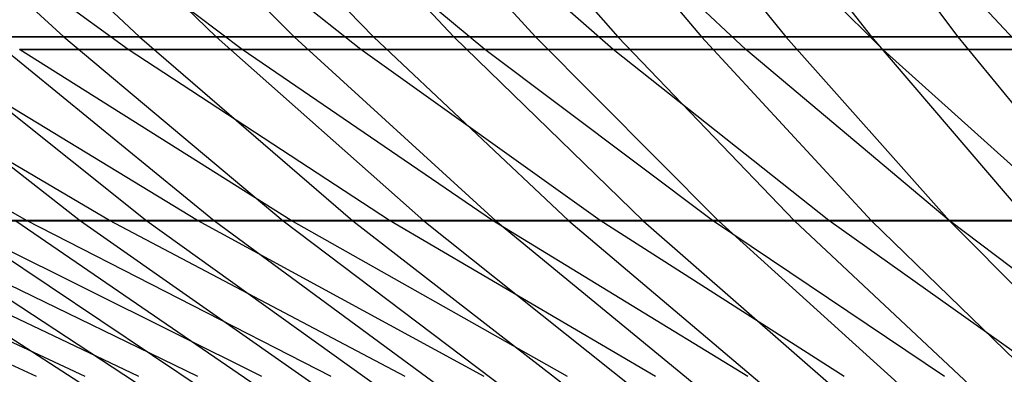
# Model space of a CAD drawing. Extents: x -125 to 125, y -143 to 0.
# Tile 43 of 241: x -18.34 to -12.09, y -137.59 to -135.35. Entities that reach past the tile are written whole.
import ezdxf

# ---------------------------------------------------------------- set-up
doc = ezdxf.new("R2010")
doc.units = 0
doc.header["$LTSCALE"] = 25.4
doc.layers.get('0').update_dxf_attribs({"linetype": 'CONTINUOUS'})

# ---------------------------------------------------------------- blocks, each defined once
blk = doc.blocks.new('NL2500026672_STL')
at = {"color": 0}
for p, q in [((-19.4171, -134.1971, -24.2732), (-18.0575, -135.4539, -22.5736)), ((-19.4171, -134.1971, -24.2732), (-18.0575, -135.4539, -22.5736)), ((-18.9011, -134.1971, 24.6772), (-17.5776, -135.4539, 22.9493)), ((-18.9011, -134.1971, 24.6772), (-17.5776, -135.4539, 22.9493)), ((-18.3766, -134.1971, -25.0702), (-17.0898, -135.4539, -23.3148)), ((-18.3766, -134.1971, -25.0702), (-17.0898, -135.4539, -23.3148)), ((-17.844, -134.1971, 25.4521), (-16.5945, -135.4539, 23.6699)), ((-17.844, -134.1971, 25.4521), (-16.5945, -135.4539, 23.6699)), ((-17.3034, -134.1971, -25.8226), (-16.0918, -135.4539, -24.0145)), ((-17.3034, -134.1971, -25.8226), (-16.0918, -135.4539, -24.0145)), ((-16.7551, -134.1971, 26.1817), (-15.5819, -135.4539, 24.3484)), ((-16.7551, -134.1971, 26.1817), (-15.5819, -135.4539, 24.3484)), ((-16.1994, -134.1971, -26.5291), (-15.0651, -135.4539, -24.6715)), ((-16.1994, -134.1971, -26.5291), (-15.0651, -135.4539, -24.6715)), ((-15.6365, -134.1971, 26.8647), (-14.5416, -135.4539, 24.9837)), ((-15.6365, -134.1971, 26.8647), (-14.5416, -135.4539, 24.9837)), ((-15.0666, -134.1971, -27.1884), (-14.0117, -135.4539, -25.2847)), ((-15.0666, -134.1971, -27.1884), (-14.0117, -135.4539, -25.2847)), ((-14.4901, -134.1971, 27.5), (-13.4755, -135.4539, 25.5745)), ((-14.4901, -134.1971, 27.5), (-13.4755, -135.4539, 25.5745)), ((-13.9071, -134.1971, -27.7994), (-12.9333, -135.4539, -25.8529)), ((-13.9071, -134.1971, -27.7994), (-12.9333, -135.4539, -25.8529)), ((-13.3179, -134.1971, 28.0864), (-12.3854, -135.4539, 26.1198)), ((-13.3179, -134.1971, 28.0864), (-12.3854, -135.4539, 26.1198)), ((-17.6482, -135.5347, 16.1716), (-19.2696, -134.3573, 17.6574)), ((-17.6482, -135.5347, 16.1716), (-19.2696, -134.3573, 17.6574)), ((-17.6482, -135.5347, -16.1716), (-19.2696, -134.3573, -17.6574)), ((-17.6482, -135.5347, -16.1716), (-19.2696, -134.3573, -17.6574)), ((-16.926, -135.5347, 16.926), (-18.4811, -134.3573, 18.4811)), ((-16.926, -135.5347, 16.926), (-18.4811, -134.3573, 18.4811)), ((-16.926, -135.5347, -16.926), (-18.4811, -134.3573, -18.4811)), ((-16.926, -135.5347, -16.926), (-18.4811, -134.3573, -18.4811)), ((-16.1716, -135.5347, 17.6482), (-17.6574, -134.3573, 19.2696)), ((-16.1716, -135.5347, 17.6482), (-17.6574, -134.3573, 19.2696)), ((-16.1716, -135.5347, -17.6482), (-17.6574, -134.3573, -19.2696)), ((-16.1716, -135.5347, -17.6482), (-17.6574, -134.3573, -19.2696)), ((-15.3864, -135.5347, 18.3368), (-16.8, -134.3573, 20.0215)), ((-15.3864, -135.5347, 18.3368), (-16.8, -134.3573, 20.0215)), ((-15.3864, -135.5347, -18.3368), (-16.8, -134.3573, -20.0215)), ((-15.3864, -135.5347, -18.3368), (-16.8, -134.3573, -20.0215)), ((-14.5719, -135.5347, 18.9905), (-15.9107, -134.3573, 20.7353)), ((-14.5719, -135.5347, 18.9905), (-15.9107, -134.3573, 20.7353)), ((-14.5719, -135.5347, -18.9905), (-15.9107, -134.3573, -20.7353)), ((-14.5719, -135.5347, -18.9905), (-15.9107, -134.3573, -20.7353)), ((-13.7297, -135.5347, 19.608), (-14.9911, -134.3573, 21.4095)), ((-13.7297, -135.5347, 19.608), (-14.9911, -134.3573, 21.4095)), ((-13.7297, -135.5347, -19.608), (-14.9911, -134.3573, -21.4095)), ((-13.7297, -135.5347, -19.608), (-14.9911, -134.3573, -21.4095)), ((-12.8613, -135.5347, 20.1882), (-14.043, -134.3573, 22.0431)), ((-12.8613, -135.5347, 20.1882), (-14.043, -134.3573, 22.0431)), ((-12.8613, -135.5347, -20.1882), (-14.043, -134.3573, -22.0431)), ((-12.8613, -135.5347, -20.1882), (-14.043, -134.3573, -22.0431)), ((-11.9685, -135.5347, 20.73), (-13.0681, -134.3573, 22.6346)), ((-11.9685, -135.5347, 20.73), (-13.0681, -134.3573, 22.6346)), ((-11.9685, -135.5347, -20.73), (-13.0681, -134.3573, -22.6346)), ((-11.9685, -135.5347, -20.73), (-13.0681, -134.3573, -22.6346)), ((-19.4483, -135.4539, 21.387), (-17.9499, -136.6184, 19.7392)), ((-19.4483, -135.4539, 21.387), (-17.9499, -136.6184, 19.7392)), ((-18.0575, -135.4539, -22.5736), (-18.9931, -135.4539, -21.7923)), ((-18.9931, -135.4539, -21.7923), (-17.5297, -136.6184, -20.1132)), ((-18.0575, -135.4539, -22.5736), (-18.9931, -135.4539, -21.7923)), ((-18.9931, -135.4539, -21.7923), (-17.5297, -136.6184, -20.1132)), ((-18.5294, -135.4539, 22.1879), (-17.5776, -135.4539, 22.9493)), ((-18.5294, -135.4539, 22.1879), (-17.5776, -135.4539, 22.9493)), ((-18.5294, -135.4539, 22.1879), (-17.1018, -136.6184, 20.4784)), ((-18.5294, -135.4539, 22.1879), (-17.1018, -136.6184, 20.4784)), ((-17.0898, -135.4539, -23.3148), (-18.0575, -135.4539, -22.5736)), ((-18.0575, -135.4539, -22.5736), (-16.6662, -136.6184, -20.8344)), ((-17.0898, -135.4539, -23.3148), (-18.0575, -135.4539, -22.5736)), ((-18.0575, -135.4539, -22.5736), (-16.6662, -136.6184, -20.8344)), ((-17.5776, -135.4539, 22.9493), (-16.5945, -135.4539, 23.6699)), ((-17.5776, -135.4539, 22.9493), (-16.5945, -135.4539, 23.6699)), ((-17.5776, -135.4539, 22.9493), (-16.2233, -136.6184, 21.1811)), ((-17.5776, -135.4539, 22.9493), (-16.2233, -136.6184, 21.1811)), ((-16.0918, -135.4539, -24.0145), (-17.0898, -135.4539, -23.3148)), ((-17.0898, -135.4539, -23.3148), (-15.7731, -136.6184, -21.5184)), ((-16.0918, -135.4539, -24.0145), (-17.0898, -135.4539, -23.3148)), ((-17.0898, -135.4539, -23.3148), (-15.7731, -136.6184, -21.5184)), ((-16.5945, -135.4539, 23.6699), (-15.5819, -135.4539, 24.3484)), ((-16.5945, -135.4539, 23.6699), (-15.5819, -135.4539, 24.3484)), ((-16.5945, -135.4539, 23.6699), (-15.3159, -136.6184, 21.8462)), ((-16.5945, -135.4539, 23.6699), (-15.3159, -136.6184, 21.8462)), ((-15.0651, -135.4539, -24.6715), (-16.0918, -135.4539, -24.0145)), ((-16.0918, -135.4539, -24.0145), (-14.852, -136.6184, -22.1642)), ((-15.0651, -135.4539, -24.6715), (-16.0918, -135.4539, -24.0145)), ((-16.0918, -135.4539, -24.0145), (-14.852, -136.6184, -22.1642)), ((-15.5819, -135.4539, 24.3484), (-14.5416, -135.4539, 24.9837)), ((-15.5819, -135.4539, 24.3484), (-14.5416, -135.4539, 24.9837)), ((-15.5819, -135.4539, 24.3484), (-14.3814, -136.6184, 22.4724)), ((-15.5819, -135.4539, 24.3484), (-14.3814, -136.6184, 22.4724)), ((-14.0117, -135.4539, -25.2847), (-15.0651, -135.4539, -24.6715)), ((-15.0651, -135.4539, -24.6715), (-13.9044, -136.6184, -22.7706)), ((-14.0117, -135.4539, -25.2847), (-15.0651, -135.4539, -24.6715)), ((-15.0651, -135.4539, -24.6715), (-13.9044, -136.6184, -22.7706)), ((-14.5416, -135.4539, 24.9837), (-13.4755, -135.4539, 25.5745)), ((-14.5416, -135.4539, 24.9837), (-13.4755, -135.4539, 25.5745)), ((-14.5416, -135.4539, 24.9837), (-13.4212, -136.6184, 23.0587)), ((-14.5416, -135.4539, 24.9837), (-13.4212, -136.6184, 23.0587)), ((-12.9333, -135.4539, -25.8529), (-14.0117, -135.4539, -25.2847)), ((-14.0117, -135.4539, -25.2847), (-12.9321, -136.6184, -23.3366)), ((-12.9333, -135.4539, -25.8529), (-14.0117, -135.4539, -25.2847)), ((-14.0117, -135.4539, -25.2847), (-12.9321, -136.6184, -23.3366)), ((-13.4755, -135.4539, 25.5745), (-12.3854, -135.4539, 26.1198)), ((-13.4755, -135.4539, 25.5745), (-12.3854, -135.4539, 26.1198)), ((-13.4755, -135.4539, 25.5745), (-12.4372, -136.6184, 23.604)), ((-13.4755, -135.4539, 25.5745), (-12.4372, -136.6184, 23.604)), ((-11.8319, -135.4539, -26.3751), (-12.9333, -135.4539, -25.8529)), ((-12.9333, -135.4539, -25.8529), (-11.9368, -136.6184, -23.861)), ((-11.8319, -135.4539, -26.3751), (-12.9333, -135.4539, -25.8529)), ((-12.9333, -135.4539, -25.8529), (-11.9368, -136.6184, -23.861)), ((-12.3854, -135.4539, 26.1198), (-11.2732, -135.4539, 26.6187)), ((-12.3854, -135.4539, 26.1198), (-11.2732, -135.4539, 26.6187)), ((-12.3854, -135.4539, 26.1198), (-11.4311, -136.6184, 24.1073)), ((-12.3854, -135.4539, 26.1198), (-11.4311, -136.6184, 24.1073)), ((-18.2931, -136.6182, 11.654), (-20.1882, -135.5347, 12.8613)), ((-18.2931, -136.6182, 11.654), (-20.1882, -135.5347, 12.8613)), ((-18.2931, -136.6182, -11.654), (-20.1882, -135.5347, -12.8613)), ((-18.2931, -136.6182, -11.654), (-20.1882, -135.5347, -12.8613)), ((-17.7673, -136.6182, 12.4408), (-19.608, -135.5347, 13.7297)), ((-17.7673, -136.6182, 12.4408), (-19.608, -135.5347, 13.7297)), ((-17.7673, -136.6182, -12.4408), (-19.608, -135.5347, -13.7297)), ((-17.7673, -136.6182, -12.4408), (-19.608, -135.5347, -13.7297)), ((-17.2077, -136.6182, 13.204), (-18.9905, -135.5347, 14.5719)), ((-17.2077, -136.6182, 13.204), (-18.9905, -135.5347, 14.5719)), ((-17.2077, -136.6182, -13.204), (-18.9905, -135.5347, -14.5719)), ((-17.2077, -136.6182, -13.204), (-18.9905, -135.5347, -14.5719)), ((-17.6482, -135.5347, 16.1716), (-18.3368, -135.5347, 15.3864)), ((-16.6154, -136.6182, 13.942), (-18.3368, -135.5347, 15.3864)), ((-17.6482, -135.5347, 16.1716), (-18.3368, -135.5347, 15.3864)), ((-16.6154, -136.6182, 13.942), (-18.3368, -135.5347, 15.3864)), ((-16.6154, -136.6182, -13.942), (-18.3368, -135.5347, -15.3864)), ((-18.3368, -135.5347, -15.3864), (-17.6482, -135.5347, -16.1716)), ((-16.6154, -136.6182, -13.942), (-18.3368, -135.5347, -15.3864)), ((-18.3368, -135.5347, -15.3864), (-17.6482, -135.5347, -16.1716)), ((-16.926, -135.5347, 16.926), (-17.6482, -135.5347, 16.1716)), ((-15.9915, -136.6182, 14.6535), (-17.6482, -135.5347, 16.1716)), ((-16.926, -135.5347, 16.926), (-17.6482, -135.5347, 16.1716)), ((-15.9915, -136.6182, 14.6535), (-17.6482, -135.5347, 16.1716)), ((-15.9915, -136.6182, -14.6535), (-17.6482, -135.5347, -16.1716)), ((-17.6482, -135.5347, -16.1716), (-16.926, -135.5347, -16.926)), ((-15.9915, -136.6182, -14.6535), (-17.6482, -135.5347, -16.1716)), ((-17.6482, -135.5347, -16.1716), (-16.926, -135.5347, -16.926)), ((-16.1716, -135.5347, 17.6482), (-16.926, -135.5347, 16.926)), ((-15.3371, -136.6182, 15.3371), (-16.926, -135.5347, 16.926)), ((-16.1716, -135.5347, 17.6482), (-16.926, -135.5347, 16.926)), ((-15.3371, -136.6182, 15.3371), (-16.926, -135.5347, 16.926)), ((-15.3371, -136.6182, -15.3371), (-16.926, -135.5347, -16.926)), ((-16.926, -135.5347, -16.926), (-16.1716, -135.5347, -17.6482)), ((-15.3371, -136.6182, -15.3371), (-16.926, -135.5347, -16.926)), ((-16.926, -135.5347, -16.926), (-16.1716, -135.5347, -17.6482)), ((-15.3864, -135.5347, 18.3368), (-16.1716, -135.5347, 17.6482)), ((-14.6535, -136.6182, 15.9915), (-16.1716, -135.5347, 17.6482)), ((-15.3864, -135.5347, 18.3368), (-16.1716, -135.5347, 17.6482)), ((-14.6535, -136.6182, 15.9915), (-16.1716, -135.5347, 17.6482)), ((-14.6535, -136.6182, -15.9915), (-16.1716, -135.5347, -17.6482)), ((-16.1716, -135.5347, -17.6482), (-15.3864, -135.5347, -18.3368)), ((-14.6535, -136.6182, -15.9915), (-16.1716, -135.5347, -17.6482)), ((-16.1716, -135.5347, -17.6482), (-15.3864, -135.5347, -18.3368)), ((-14.5719, -135.5347, 18.9905), (-15.3864, -135.5347, 18.3368)), ((-13.942, -136.6182, 16.6154), (-15.3864, -135.5347, 18.3368)), ((-14.5719, -135.5347, 18.9905), (-15.3864, -135.5347, 18.3368)), ((-13.942, -136.6182, 16.6154), (-15.3864, -135.5347, 18.3368)), ((-13.942, -136.6182, -16.6154), (-15.3864, -135.5347, -18.3368)), ((-15.3864, -135.5347, -18.3368), (-14.5719, -135.5347, -18.9905)), ((-13.942, -136.6182, -16.6154), (-15.3864, -135.5347, -18.3368)), ((-15.3864, -135.5347, -18.3368), (-14.5719, -135.5347, -18.9905)), ((-13.7297, -135.5347, 19.608), (-14.5719, -135.5347, 18.9905)), ((-13.204, -136.6182, 17.2077), (-14.5719, -135.5347, 18.9905)), ((-13.7297, -135.5347, 19.608), (-14.5719, -135.5347, 18.9905)), ((-13.204, -136.6182, 17.2077), (-14.5719, -135.5347, 18.9905)), ((-13.204, -136.6182, -17.2077), (-14.5719, -135.5347, -18.9905)), ((-14.5719, -135.5347, -18.9905), (-13.7297, -135.5347, -19.608)), ((-13.204, -136.6182, -17.2077), (-14.5719, -135.5347, -18.9905)), ((-14.5719, -135.5347, -18.9905), (-13.7297, -135.5347, -19.608)), ((-12.8613, -135.5347, 20.1882), (-13.7297, -135.5347, 19.608)), ((-12.4408, -136.6182, 17.7673), (-13.7297, -135.5347, 19.608)), ((-12.8613, -135.5347, 20.1882), (-13.7297, -135.5347, 19.608)), ((-12.4408, -136.6182, 17.7673), (-13.7297, -135.5347, 19.608)), ((-12.4408, -136.6182, -17.7673), (-13.7297, -135.5347, -19.608)), ((-13.7297, -135.5347, -19.608), (-12.8613, -135.5347, -20.1882)), ((-12.4408, -136.6182, -17.7673), (-13.7297, -135.5347, -19.608)), ((-13.7297, -135.5347, -19.608), (-12.8613, -135.5347, -20.1882)), ((-11.9685, -135.5347, 20.73), (-12.8613, -135.5347, 20.1882)), ((-11.654, -136.6182, 18.2931), (-12.8613, -135.5347, 20.1882)), ((-11.9685, -135.5347, 20.73), (-12.8613, -135.5347, 20.1882)), ((-11.654, -136.6182, 18.2931), (-12.8613, -135.5347, 20.1882)), ((-11.654, -136.6182, -18.2931), (-12.8613, -135.5347, -20.1882)), ((-12.8613, -135.5347, -20.1882), (-11.9685, -135.5347, -20.73)), ((-11.654, -136.6182, -18.2931), (-12.8613, -135.5347, -20.1882)), ((-12.8613, -135.5347, -20.1882), (-11.9685, -135.5347, -20.73)), ((-18.2291, -137.6057, 6.6349), (-20.3818, -136.6182, 7.4184)), ((-18.2291, -137.6057, 6.6349), (-20.3818, -136.6182, 7.4184)), ((-18.2291, -137.6057, -6.6349), (-20.3818, -136.6182, -7.4184)), ((-18.2291, -137.6057, -6.6349), (-20.3818, -136.6182, -7.4184)), ((-17.9223, -137.6057, 7.4237), (-20.0388, -136.6182, 8.3004)), ((-17.9223, -137.6057, 7.4237), (-20.0388, -136.6182, 8.3004)), ((-17.9223, -137.6057, -7.4237), (-20.0388, -136.6182, -8.3004)), ((-17.9223, -137.6057, -7.4237), (-20.0388, -136.6182, -8.3004)), ((-17.5815, -137.6057, 8.1984), (-19.6577, -136.6182, 9.1665)), ((-17.5815, -137.6057, 8.1984), (-19.6577, -136.6182, 9.1665)), ((-17.5815, -137.6057, -8.1984), (-19.6577, -136.6182, -9.1665)), ((-17.5815, -137.6057, -8.1984), (-19.6577, -136.6182, -9.1665)), ((-19.5489, -136.6184, 18.157), (-17.8826, -137.6886, 16.6094)), ((-19.5489, -136.6184, 18.157), (-17.8826, -137.6886, 16.6094)), ((-17.2071, -137.6057, 8.9575), (-19.2392, -136.6182, 10.0153)), ((-17.2071, -137.6057, 8.9575), (-19.2392, -136.6182, 10.0153)), ((-17.2071, -137.6057, -8.9575), (-19.2392, -136.6182, -10.0153)), ((-17.2071, -137.6057, -8.9575), (-19.2392, -136.6182, -10.0153)), ((-19.1617, -136.6184, -18.5651), (-17.5285, -137.6886, -16.9827)), ((-19.1617, -136.6184, -18.5651), (-17.5285, -137.6886, -16.9827)), ((-18.2931, -136.6182, 11.654), (-18.784, -136.6182, 10.8449)), ((-16.8, -137.6057, 9.6995), (-18.784, -136.6182, 10.8449)), ((-18.2931, -136.6182, 11.654), (-18.784, -136.6182, 10.8449)), ((-16.8, -137.6057, 9.6995), (-18.784, -136.6182, 10.8449)), ((-16.8, -137.6057, -9.6995), (-18.784, -136.6182, -10.8449)), ((-18.784, -136.6182, -10.8449), (-18.2931, -136.6182, -11.654)), ((-16.8, -137.6057, -9.6995), (-18.784, -136.6182, -10.8449)), ((-18.784, -136.6182, -10.8449), (-18.2931, -136.6182, -11.654)), ((-18.7661, -136.6184, 18.9649), (-17.9499, -136.6184, 19.7392)), ((-18.7661, -136.6184, 18.9649), (-17.9499, -136.6184, 19.7392)), ((-18.7661, -136.6184, 18.9649), (-17.1665, -137.6886, 17.3485)), ((-18.7661, -136.6184, 18.9649), (-17.1665, -137.6886, 17.3485)), ((-17.5297, -136.6184, -20.1132), (-18.362, -136.6184, -19.3564)), ((-18.362, -136.6184, -19.3564), (-16.797, -137.6886, -17.7065)), ((-17.5297, -136.6184, -20.1132), (-18.362, -136.6184, -19.3564)), ((-18.362, -136.6184, -19.3564), (-16.797, -137.6886, -17.7065)), ((-17.7673, -136.6182, 12.4408), (-18.2931, -136.6182, 11.654)), ((-16.361, -137.6057, 10.4231), (-18.2931, -136.6182, 11.654)), ((-17.7673, -136.6182, 12.4408), (-18.2931, -136.6182, 11.654)), ((-16.361, -137.6057, 10.4231), (-18.2931, -136.6182, 11.654)), ((-16.361, -137.6057, -10.4231), (-18.2931, -136.6182, -11.654)), ((-18.2931, -136.6182, -11.654), (-17.7673, -136.6182, -12.4408)), ((-16.361, -137.6057, -10.4231), (-18.2931, -136.6182, -11.654)), ((-18.2931, -136.6182, -11.654), (-17.7673, -136.6182, -12.4408)), ((-17.9499, -136.6184, 19.7392), (-17.1018, -136.6184, 20.4784)), ((-17.9499, -136.6184, 19.7392), (-17.1018, -136.6184, 20.4784)), ((-17.9499, -136.6184, 19.7392), (-16.4199, -137.6886, 18.0567)), ((-17.9499, -136.6184, 19.7392), (-16.4199, -137.6886, 18.0567)), ((-17.2077, -136.6182, 13.204), (-17.7673, -136.6182, 12.4408)), ((-15.8907, -137.6057, 11.1268), (-17.7673, -136.6182, 12.4408)), ((-17.2077, -136.6182, 13.204), (-17.7673, -136.6182, 12.4408)), ((-15.8907, -137.6057, 11.1268), (-17.7673, -136.6182, 12.4408)), ((-15.8907, -137.6057, -11.1268), (-17.7673, -136.6182, -12.4408)), ((-17.7673, -136.6182, -12.4408), (-17.2077, -136.6182, -13.204)), ((-15.8907, -137.6057, -11.1268), (-17.7673, -136.6182, -12.4408)), ((-17.7673, -136.6182, -12.4408), (-17.2077, -136.6182, -13.204)), ((-16.6662, -136.6184, -20.8344), (-17.5297, -136.6184, -20.1132)), ((-17.5297, -136.6184, -20.1132), (-16.0356, -137.6886, -18.3989)), ((-16.6662, -136.6184, -20.8344), (-17.5297, -136.6184, -20.1132)), ((-17.5297, -136.6184, -20.1132), (-16.0356, -137.6886, -18.3989)), ((-16.6154, -136.6182, 13.942), (-17.2077, -136.6182, 13.204)), ((-15.3903, -137.6057, 11.8094), (-17.2077, -136.6182, 13.204)), ((-16.6154, -136.6182, 13.942), (-17.2077, -136.6182, 13.204)), ((-15.3903, -137.6057, 11.8094), (-17.2077, -136.6182, 13.204)), ((-15.3903, -137.6057, -11.8094), (-17.2077, -136.6182, -13.204)), ((-17.2077, -136.6182, -13.204), (-16.6154, -136.6182, -13.942)), ((-15.3903, -137.6057, -11.8094), (-17.2077, -136.6182, -13.204)), ((-17.2077, -136.6182, -13.204), (-16.6154, -136.6182, -13.942)), ((-17.1018, -136.6184, 20.4784), (-16.2233, -136.6184, 21.1811)), ((-17.1018, -136.6184, 20.4784), (-16.2233, -136.6184, 21.1811)), ((-17.1018, -136.6184, 20.4784), (-15.6441, -137.6886, 18.7329)), ((-17.1018, -136.6184, 20.4784), (-15.6441, -137.6886, 18.7329)), ((-15.7731, -136.6184, -21.5184), (-16.6662, -136.6184, -20.8344)), ((-16.6662, -136.6184, -20.8344), (-15.2457, -137.6886, -19.0586)), ((-15.7731, -136.6184, -21.5184), (-16.6662, -136.6184, -20.8344)), ((-16.6662, -136.6184, -20.8344), (-15.2457, -137.6886, -19.0586)), ((-15.9915, -136.6182, 14.6535), (-16.6154, -136.6182, 13.942)), ((-14.8605, -137.6057, 12.4694), (-16.6154, -136.6182, 13.942)), ((-15.9915, -136.6182, 14.6535), (-16.6154, -136.6182, 13.942)), ((-14.8605, -137.6057, 12.4694), (-16.6154, -136.6182, 13.942)), ((-14.8605, -137.6057, -12.4694), (-16.6154, -136.6182, -13.942)), ((-16.6154, -136.6182, -13.942), (-15.9915, -136.6182, -14.6535)), ((-14.8605, -137.6057, -12.4694), (-16.6154, -136.6182, -13.942)), ((-16.6154, -136.6182, -13.942), (-15.9915, -136.6182, -14.6535)), ((-16.2233, -136.6184, 21.1811), (-15.3159, -136.6184, 21.8462)), ((-16.2233, -136.6184, 21.1811), (-15.3159, -136.6184, 21.8462)), ((-16.2233, -136.6184, 21.1811), (-14.8405, -137.6886, 19.3757)), ((-16.2233, -136.6184, 21.1811), (-14.8405, -137.6886, 19.3757)), ((-15.3371, -136.6182, 15.3371), (-15.9915, -136.6182, 14.6535)), ((-14.3024, -137.6057, 13.1058), (-15.9915, -136.6182, 14.6535)), ((-15.3371, -136.6182, 15.3371), (-15.9915, -136.6182, 14.6535)), ((-14.3024, -137.6057, 13.1058), (-15.9915, -136.6182, 14.6535)), ((-14.3024, -137.6057, -13.1058), (-15.9915, -136.6182, -14.6535)), ((-15.9915, -136.6182, -14.6535), (-15.3371, -136.6182, -15.3371)), ((-14.3024, -137.6057, -13.1058), (-15.9915, -136.6182, -14.6535)), ((-15.9915, -136.6182, -14.6535), (-15.3371, -136.6182, -15.3371)), ((-14.852, -136.6184, -22.1642), (-15.7731, -136.6184, -21.5184)), ((-15.7731, -136.6184, -21.5184), (-14.4287, -137.6886, -19.6843)), ((-14.852, -136.6184, -22.1642), (-15.7731, -136.6184, -21.5184)), ((-15.7731, -136.6184, -21.5184), (-14.4287, -137.6886, -19.6843)), ((-14.6535, -136.6182, 15.9915), (-15.3371, -136.6182, 15.3371)), ((-13.7172, -137.6057, 13.7172), (-15.3371, -136.6182, 15.3371)), ((-14.6535, -136.6182, 15.9915), (-15.3371, -136.6182, 15.3371)), ((-13.7172, -137.6057, 13.7172), (-15.3371, -136.6182, 15.3371)), ((-13.7172, -137.6057, -13.7172), (-15.3371, -136.6182, -15.3371)), ((-15.3371, -136.6182, -15.3371), (-14.6535, -136.6182, -15.9915)), ((-13.7172, -137.6057, -13.7172), (-15.3371, -136.6182, -15.3371)), ((-15.3371, -136.6182, -15.3371), (-14.6535, -136.6182, -15.9915)), ((-15.3159, -136.6184, 21.8462), (-14.3814, -136.6184, 22.4724)), ((-15.3159, -136.6184, 21.8462), (-14.3814, -136.6184, 22.4724)), ((-15.3159, -136.6184, 21.8462), (-14.0105, -137.6886, 19.9841)), ((-15.3159, -136.6184, 21.8462), (-14.0105, -137.6886, 19.9841)), ((-13.9044, -136.6184, -22.7706), (-14.852, -136.6184, -22.1642)), ((-14.852, -136.6184, -22.1642), (-13.5861, -137.6886, -20.2751)), ((-13.9044, -136.6184, -22.7706), (-14.852, -136.6184, -22.1642)), ((-14.852, -136.6184, -22.1642), (-13.5861, -137.6886, -20.2751)), ((-13.942, -136.6182, 16.6154), (-14.6535, -136.6182, 15.9915)), ((-13.1058, -137.6057, 14.3024), (-14.6535, -136.6182, 15.9915)), ((-13.942, -136.6182, 16.6154), (-14.6535, -136.6182, 15.9915)), ((-13.1058, -137.6057, 14.3024), (-14.6535, -136.6182, 15.9915)), ((-13.1058, -137.6057, -14.3024), (-14.6535, -136.6182, -15.9915)), ((-14.6535, -136.6182, -15.9915), (-13.942, -136.6182, -16.6154)), ((-13.1058, -137.6057, -14.3024), (-14.6535, -136.6182, -15.9915)), ((-14.6535, -136.6182, -15.9915), (-13.942, -136.6182, -16.6154)), ((-14.3814, -136.6184, 22.4724), (-13.4212, -136.6184, 23.0587)), ((-14.3814, -136.6184, 22.4724), (-13.4212, -136.6184, 23.0587)), ((-14.3814, -136.6184, 22.4724), (-13.1556, -137.6886, 20.557)), ((-14.3814, -136.6184, 22.4724), (-13.1556, -137.6886, 20.557)), ((-13.204, -136.6182, 17.2077), (-13.942, -136.6182, 16.6154)), ((-12.4694, -137.6057, 14.8605), (-13.942, -136.6182, 16.6154)), ((-13.204, -136.6182, 17.2077), (-13.942, -136.6182, 16.6154)), ((-12.4694, -137.6057, 14.8605), (-13.942, -136.6182, 16.6154)), ((-12.4694, -137.6057, -14.8605), (-13.942, -136.6182, -16.6154)), ((-13.942, -136.6182, -16.6154), (-13.204, -136.6182, -17.2077)), ((-12.4694, -137.6057, -14.8605), (-13.942, -136.6182, -16.6154)), ((-13.942, -136.6182, -16.6154), (-13.204, -136.6182, -17.2077)), ((-12.9321, -136.6184, -23.3366), (-13.9044, -136.6184, -22.7706)), ((-13.9044, -136.6184, -22.7706), (-12.7193, -137.6886, -20.8298)), ((-12.9321, -136.6184, -23.3366), (-13.9044, -136.6184, -22.7706)), ((-13.9044, -136.6184, -22.7706), (-12.7193, -137.6886, -20.8298)), ((-13.4212, -136.6184, 23.0587), (-12.4372, -136.6184, 23.604)), ((-13.4212, -136.6184, 23.0587), (-12.4372, -136.6184, 23.604)), ((-13.4212, -136.6184, 23.0587), (-12.2773, -137.6886, 21.0933)), ((-13.4212, -136.6184, 23.0587), (-12.2773, -137.6886, 21.0933)), ((-12.4408, -136.6182, 17.7673), (-13.204, -136.6182, 17.2077)), ((-11.8094, -137.6057, 15.3903), (-13.204, -136.6182, 17.2077)), ((-12.4408, -136.6182, 17.7673), (-13.204, -136.6182, 17.2077)), ((-11.8094, -137.6057, 15.3903), (-13.204, -136.6182, 17.2077)), ((-11.8094, -137.6057, -15.3903), (-13.204, -136.6182, -17.2077)), ((-13.204, -136.6182, -17.2077), (-12.4408, -136.6182, -17.7673)), ((-11.8094, -137.6057, -15.3903), (-13.204, -136.6182, -17.2077)), ((-13.204, -136.6182, -17.2077), (-12.4408, -136.6182, -17.7673)), ((-11.9368, -136.6184, -23.861), (-12.9321, -136.6184, -23.3366)), ((-12.9321, -136.6184, -23.3366), (-11.8298, -137.6886, -21.3475)), ((-11.9368, -136.6184, -23.861), (-12.9321, -136.6184, -23.3366)), ((-12.9321, -136.6184, -23.3366), (-11.8298, -137.6886, -21.3475)), ((-11.654, -136.6182, 18.2931), (-12.4408, -136.6182, 17.7673)), ((-11.1268, -137.6057, 15.8907), (-12.4408, -136.6182, 17.7673)), ((-11.654, -136.6182, 18.2931), (-12.4408, -136.6182, 17.7673)), ((-11.1268, -137.6057, 15.8907), (-12.4408, -136.6182, 17.7673)), ((-11.1268, -137.6057, -15.8907), (-12.4408, -136.6182, -17.7673)), ((-12.4408, -136.6182, -17.7673), (-11.654, -136.6182, -18.2931)), ((-11.1268, -137.6057, -15.8907), (-12.4408, -136.6182, -17.7673)), ((-12.4408, -136.6182, -17.7673), (-11.654, -136.6182, -18.2931)), ((-12.4372, -136.6184, 23.604), (-11.4311, -136.6184, 24.1073)), ((-12.4372, -136.6184, 23.604), (-11.4311, -136.6184, 24.1073)), ((-12.4372, -136.6184, 23.604), (-11.3771, -137.6886, 21.5921)), ((-12.4372, -136.6184, 23.604), (-11.3771, -137.6886, 21.5921))]:
    blk.add_line(p, q, dxfattribs=at)

msp = doc.modelspace()

# ---------------------------------------------------------------- block references
at = {"color": 253}
msp.add_blockref('NL2500026672_STL', (0, 0), dxfattribs=at)

doc.saveas('drawing.dxf')
